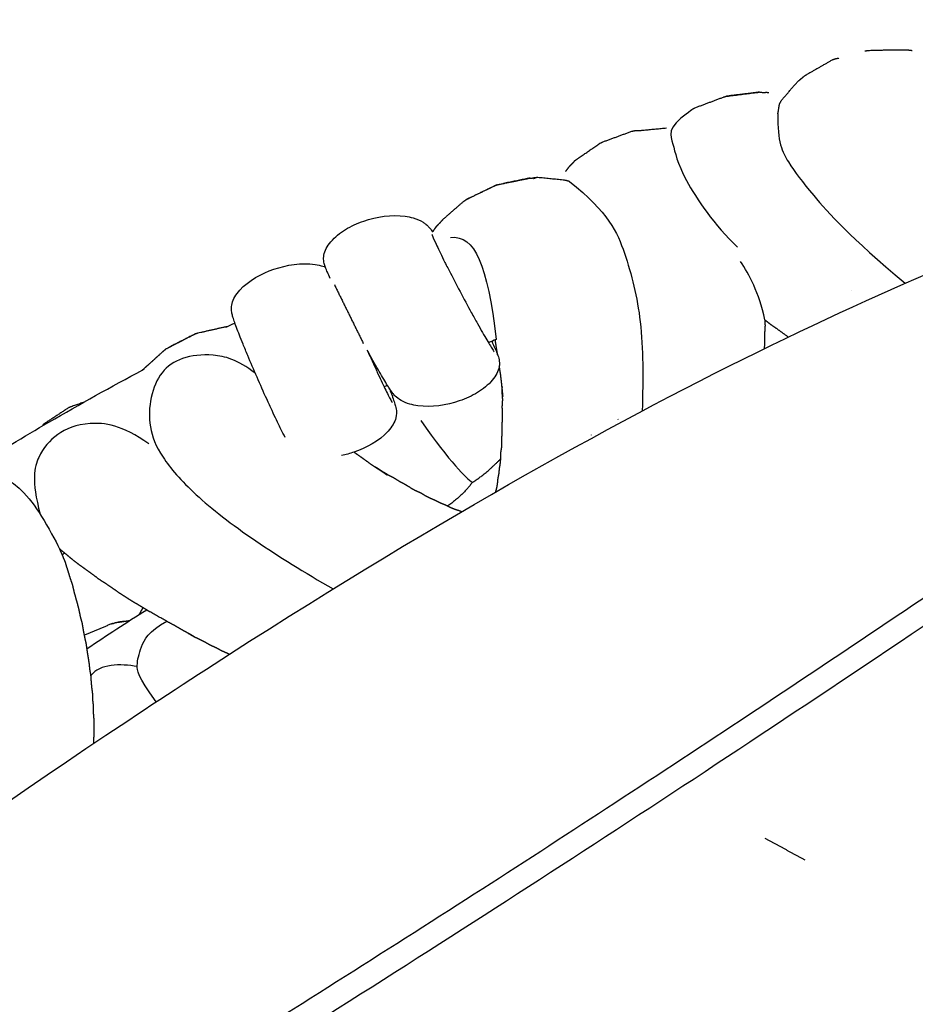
# Model space of a CAD drawing. Header units: millimetres. Extents: x 1225 to 3243, y -459 to 536.
# Tile 8 of 26: x 1533 to 1726, y 271 to 483. Entities that reach past the tile are written whole.
import ezdxf

# ---------------------------------------------------------------- set-up
doc = ezdxf.new("R2010")
doc.units = ezdxf.units.MM
doc.header["$MEASUREMENT"] = 0
doc.layers.add('Swipe - Sofa 2 seater', color=18, linetype='Continuous', true_color=0x000000)

msp = doc.modelspace()

# ---------------------------------------------------------------- linework, layer by layer
at = {"layer": 'Swipe - Sofa 2 seater'}
for points, knots in [([(1490.26, -43.8), (1368.45, -65.89), (1367.65, -39.12), (1389.71, -16.55), (1362.37, 11.33), (1343.67, 38.23), (1318.57, 67.11), (1306.42, 73.28), (1286.7, 78.06), (1305.09, 100.64), (1364.82, 176.23), (1464.1, 271.85), (1665.37, 403.76), (1791.17, 455.65), (1884.19, 480.18), (1919.28, 484.4), (1913.16, 467.08), (1913.6, 457.33), (1918.6, 442.14), (1930.63, 425.1), (1950.17, 398.43), (1955.18, 382.38), (1960.84, 377.96)], [1.282662, 1.282662, 1.282662, 1.282662, 2.723752, 7.781743, 37.324996, 76.472112, 154.766344, 193.91346, 233.060576, 272.207692, 311.354808, 349.726714, 353.365441, 391.737348, 430.884463, 470.031579, 509.178695, 548.325811, 587.472927, 626.620043, 665.767159, 684.136707, 684.136707, 684.136707, 684.136707]), ([(1309.91, 89.72), (1426.86, 162.63), (1568.71, 248.73), (1703.67, 335.41), (1826.02, 419.51), (1889.83, 468.81)], [5.214956, 5.214956, 5.214956, 5.214956, 235.259, 470.518, 702.834288, 702.834288, 702.834288, 702.834288]), ([(1313.81, 98.05), (1330.11, 108.2), (1364.55, 129.61), (1414.63, 160.59), (1461.97, 189.74), (1503.14, 215.04), (1539.57, 237.49), (1582.3, 264.02), (1622.46, 289.42), (1661.22, 314.54), (1690.23, 333.63), (1720.26, 353.66), (1763.25, 382.73), (1817.45, 420.63), (1860.4, 452.5), (1881.18, 468.46)], [17.176153, 17.176153, 17.176153, 17.176153, 74.79263, 138.821754, 193.834382, 241.577172, 283.79665, 322.204937, 392.472877, 426.356319, 460.752628, 496.662174, 534.644214, 616.445663, 695.06224, 695.06224, 695.06224, 695.06224]), ([(1696.13, 462.72), (1696.01, 456.64), (1698.1, 452.44), (1703.66, 445.09), (1711.59, 436.28), (1723.55, 426.26)], [0, 0, 0, 0, 12.410038, 24.820077, 41.388262, 41.388262, 41.388262, 41.388262]), ([(1651.25, 448.18), (1659.71, 441.47), (1663.42, 433.08), (1667.21, 418.06), (1667.12, 405.96), (1666.95, 398.79)], [0, 0, 0, 0, 17.771185, 35.54237, 54.564753, 54.564753, 54.564753, 54.564753]), ([(1583.65, 406.9), (1579.76, 409.9), (1574.36, 411.28), (1567.59, 410.43), (1563.25, 407.47), (1560.92, 401.86), (1560.6, 395.3), (1563.04, 389.16), (1569.92, 381.11), (1582.48, 371.32), (1594.22, 364.05), (1600.4, 360.49)], [0, 0, 0, 0, 10.129089, 20.258179, 30.387268, 40.516357, 50.645446, 60.774536, 70.903625, 81.032714, 90.345278, 90.345278, 90.345278, 90.345278]), ([(1562.28, 336.17), (1558.33, 341.86), (1558.01, 344.1), (1558.89, 347.76), (1560.59, 351.41), (1564.59, 353.52)], [0.837222, 0.837222, 0.837222, 0.837222, 8.066812, 16.133624, 24.200436, 24.200436, 24.200436, 24.200436])]:
    msp.add_open_spline(points, degree=3, knots=knots, dxfattribs=at)
at = {"layer": 'Swipe - Sofa 2 seater', "color": 18, "lineweight": -3, "true_color": 0x000000}
for points, degree, knots in [([(1709.24, 474.68), (1708.89, 474.61), (1708.53, 474.54), (1708.16, 474.41), (1707.79, 474.28)], 2, [2.114933, 2.114933, 2.114933, 3, 3, 4, 4, 4]), ([(1715.6, 476.39), (1718.67, 476.47), (1721.75, 476.54), (1722.12, 476.53), (1722.5, 476.52), (1722.9, 476.5), (1723.3, 476.48), (1723.74, 476.48), (1724.18, 476.49)], 2, [4, 4, 4, 5, 5, 6, 6, 7, 7, 8, 8, 8]), ([(1707.79, 474.28), (1705.08, 472.73), (1702.37, 471.18), (1702.03, 470.97), (1701.69, 470.75)], 2, [-1, -1, -1, 0, 0, 1, 1, 1]), ([(1696.51, 464.9), (1696.71, 465.27), (1696.92, 465.65), (1698.68, 467.7), (1700.45, 469.76), (1700.78, 470), (1701.1, 470.25)], 2, [0, 0, 0, 1, 1, 2, 2, 3, 3, 3]), ([(1678.27, 464.03), (1681.36, 465.18), (1684.44, 466.34), (1684.74, 466.43), (1685.05, 466.53)], 2, [2, 2, 2, 3, 3, 4, 4, 4]), ([(1691.37, 467.29), (1691.7, 467.34), (1692.03, 467.38), (1688.89, 466.99), (1685.76, 466.6), (1685.4, 466.56), (1685.05, 466.53), (1688.21, 466.91), (1691.37, 467.29)], 2, [0, 0, 0, 1, 1, 2, 2, 3, 3, 4, 4, 4]), ([(1696.13, 462.72), (1696.23, 463.32), (1696.34, 463.93), (1696.42, 464.42), (1696.51, 464.9)], 2, [1.693661, 1.693661, 1.693661, 2, 2, 3, 3, 3]), ([(1676.71, 462.91), (1676.92, 463.1), (1677.14, 463.28), (1677.41, 463.49), (1677.67, 463.7), (1677.97, 463.86), (1678.27, 464.03)], 2, [0.135938, 0.135938, 0.135938, 1, 1, 2, 2, 3, 3, 3]), ([(1657.92, 456.45), (1658.2, 456.58), (1658.47, 456.7), (1661.57, 457.84), (1664.67, 458.98)], 2, [2, 2, 2, 3, 3, 4, 4, 4]), ([(1664.67, 458.98), (1665.01, 459.06), (1665.34, 459.13), (1665.69, 459.15), (1666.03, 459.17), (1666.38, 459.18), (1666.72, 459.18), (1669.45, 459.44), (1672.17, 459.71)], 2, [3, 3, 3, 4, 4, 5, 5, 6, 6, 6.828652, 6.828652, 6.828652]), ([(1652.41, 452.66), (1652.66, 452.83), (1652.92, 453.01), (1655.42, 454.73), (1657.92, 456.45), (1657.65, 456.25), (1657.39, 456.05)], 2, [1, 1, 1, 2, 2, 3, 3, 4, 4, 4]), ([(1651.53, 451.7), (1651.3, 451.45), (1651.07, 451.2), (1650.85, 450.92), (1650.64, 450.64), (1650.54, 450.49), (1650.43, 450.34)], 2, [1, 1, 1, 2, 2, 3, 3, 3.476606, 3.476606, 3.476606]), ([(1635.64, 447.45), (1635.29, 447.3), (1634.94, 447.14), (1632.04, 445.74), (1629.14, 444.34), (1629.45, 444.48), (1629.76, 444.62), (1632.7, 446.04), (1635.64, 447.45)], 2, [0, 0, 0, 1, 1, 2, 2, 3, 3, 4, 4, 4]), ([(1635.64, 447.45), (1636.01, 447.53), (1636.38, 447.61), (1639.6, 448.26), (1642.82, 448.91), (1642.41, 448.83), (1642.01, 448.76), (1639.55, 448.25), (1637.09, 447.75)], 2, [-1, -1, -1, 0, 0, 1, 1, 2, 2, 2.772252, 2.772252, 2.772252]), ([(1651.25, 448.18), (1650.81, 448.3), (1650.37, 448.43), (1647.41, 448.73), (1644.45, 449.03)], 2, [0, 0, 0, 1, 1, 2, 2, 2]), ([(1623.68, 439.61), (1623.92, 439.86), (1624.16, 440.12), (1626.33, 442.02), (1628.51, 443.91)], 2, [0, 0, 0, 1, 1, 2, 2, 2]), ([(1599.79, 427.3), (1599.31, 428.32), (1599, 429.03), (1598.76, 429.68), (1598.68, 429.9), (1598.55, 430.25), (1598.44, 430.71), (1598.4, 430.91), (1598.34, 431.49), (1598.34, 431.87), (1598.42, 432.33), (1598.51, 432.8), (1598.69, 433.3), (1599.18, 434.27), (1599.52, 434.75), (1599.9, 435.2), (1600.77, 436.23), (1601.89, 437.11), (1604.27, 438.58), (1605.62, 439.19), (1606.99, 439.66), (1609.74, 440.61), (1612.99, 441.09), (1615.9, 440.7), (1616.49, 440.62), (1617.08, 440.5), (1617.65, 440.33), (1618.39, 440.12), (1619.17, 439.78), (1619.84, 439.36), (1619.9, 439.32), (1620.14, 439.15), (1620.31, 439.03), (1620.57, 438.8), (1620.67, 438.71), (1620.85, 438.53), (1620.92, 438.45), (1621.19, 438.15), (1621.37, 437.92), (1621.61, 437.6), (1621.7, 437.47), (1621.8, 437.32)], 3, [43.857661, 43.857661, 43.857661, 43.857661, 49.888127, 49.888127, 49.888127, 52.344647, 52.344647, 53.692109, 53.692109, 55.284729, 55.284729, 55.284729, 56.854802, 56.854802, 58.623026, 58.623026, 58.623026, 62.726188, 62.726188, 67.130465, 67.130465, 67.130465, 76.270378, 76.270378, 76.270378, 78.072691, 78.072691, 78.072691, 80.448597, 80.448597, 80.681351, 80.681351, 81.461305, 81.461305, 82.128873, 82.128873, 82.797257, 82.797257, 84.842077, 84.842077, 86.395456, 86.395456, 86.395456, 86.395456]), ([(1621.68, 436.74), (1621.69, 436.74), (1621.7, 436.68), (1621.73, 436.6), (1621.84, 436.3), (1622.15, 435.58), (1622.57, 434.67), (1622.99, 433.79), (1623.53, 432.66), (1624.19, 431.33), (1624.55, 430.61), (1624.95, 429.82), (1625.38, 428.99), (1626.09, 427.59), (1626.89, 426.06), (1627.71, 424.51), (1628.53, 422.97), (1629.35, 421.43), (1630.14, 419.99), (1630.6, 419.15), (1631.05, 418.34), (1631.47, 417.59), (1632.23, 416.23), (1632.91, 415.04), (1633.47, 414.09), (1634.05, 413.11), (1634.54, 412.33), (1634.83, 411.89), (1634.97, 411.67), (1635.09, 411.5), (1635.09, 411.5)], 3, [104.070145, 104.070145, 104.070145, 104.070145, 105.626787, 105.626787, 105.626787, 111.60038, 111.60038, 111.60038, 117.292091, 117.292091, 117.292091, 120.4072, 120.4072, 120.4072, 125.69737, 125.69737, 125.69737, 130.964047, 130.964047, 130.964047, 134.048039, 134.048039, 134.048039, 139.673152, 139.673152, 139.673152, 145.578551, 145.578551, 145.578551, 148.573335, 148.573335, 148.573335, 148.573335]), ([(1622.59, 438.45), (1622.35, 438.13), (1622.12, 437.81), (1621.96, 437.57), (1621.8, 437.32)], 2, [-1, -1, -1, 0, 0, 0.700283, 0.700283, 0.700283]), ([(1590.07, 393.11), (1589.77, 393.67), (1589.43, 394.33), (1589.02, 395.15), (1588.51, 396.18), (1587.92, 397.43), (1587.25, 398.86), (1586.88, 399.65), (1586.5, 400.49), (1586.1, 401.37), (1585.42, 402.86), (1584.71, 404.45), (1584.02, 406.06), (1583.31, 407.67), (1582.64, 409.25), (1582.03, 410.71), (1581.66, 411.58), (1581.33, 412.4), (1581.02, 413.16), (1580.45, 414.56), (1579.98, 415.75), (1579.61, 416.73), (1579.21, 417.8), (1578.96, 418.53), (1578.77, 419.2), (1578.7, 419.42), (1578.61, 419.78), (1578.53, 420.25), (1578.5, 420.45), (1578.49, 421.05), (1578.52, 421.43), (1578.64, 421.89), (1578.76, 422.37), (1578.98, 422.88), (1579.54, 423.85), (1579.91, 424.35), (1580.32, 424.8), (1582.19, 426.88), (1585.04, 428.41), (1587.65, 429.3), (1590.38, 430.23), (1593.63, 430.73), (1596.51, 430.31), (1597.09, 430.23), (1597.66, 430.1), (1598.21, 429.93), (1598.38, 429.88), (1598.56, 429.82), (1598.73, 429.75)], 3, [10.46503, 10.46503, 10.46503, 10.46503, 14.951471, 14.951471, 14.951471, 20.640877, 20.640877, 20.640877, 23.738142, 23.738142, 23.738142, 29.005981, 29.005981, 29.005981, 34.298872, 34.298872, 34.298872, 37.429043, 37.429043, 37.429043, 43.185912, 43.185912, 43.185912, 49.29344, 49.29344, 49.29344, 51.746584, 51.746584, 53.09828, 53.09828, 54.708631, 54.708631, 54.708631, 56.327622, 56.327622, 58.167628, 58.167628, 58.167628, 66.969861, 66.969861, 66.969861, 76.061062, 76.061062, 76.061062, 77.812777, 77.812777, 77.812777, 78.371639, 78.371639, 78.371639, 78.371639]), ([(1693.32, 418.42), (1693.86, 417.98), (1694.41, 417.54), (1695.04, 417.11), (1695.66, 416.68), (1697.04, 415.69), (1698.41, 414.7)], 2, [-12.911341, -12.911341, -12.911341, -12, -12, -11, -11, -8.672459, -8.672459, -8.672459]), ([(1564.38, 412.13), (1567.3, 413.63), (1570.22, 415.13), (1570.46, 415.25), (1570.7, 415.36), (1567.81, 413.88), (1564.93, 412.41)], 2, [-2, -2, -2, -0.999995, -0.999995, 0.00001, 0.00001, 1.000015, 1.000015, 1.000015]), ([(1577.3, 416.89), (1574.31, 416.21), (1571.32, 415.53), (1571.01, 415.44), (1570.7, 415.36)], 2, [1, 1, 1, 2, 2, 3, 3, 3]), ([(1577.56, 416.9), (1577.43, 416.89), (1577.3, 416.89), (1577.41, 416.88), (1577.52, 416.88)], 2, [2.5838485, 2.5838485, 2.5838485, 3, 3, 3.0411291, 3.0411291, 3.0411291]), ([(1693.37, 417.15), (1693.33, 416.48), (1693.29, 415.81), (1693.25, 413.99), (1693.21, 412.18)], 2, [-12, -12, -12, -11, -11, -8.206956, -8.206956, -8.206956]), ([(1634.54, 413.78), (1634.61, 413.64), (1634.67, 413.49), (1634.74, 413.36), (1635.23, 412.3), (1635.54, 411.59), (1635.79, 410.93), (1635.89, 410.66), (1636.04, 410.23), (1636.12, 409.82), (1636.19, 409.45), (1636.26, 408.99), (1636.13, 408.28), (1636.04, 407.8), (1635.86, 407.31), (1635.37, 406.34), (1635.03, 405.85), (1634.66, 405.41), (1633.78, 404.38), (1632.66, 403.49), (1630.28, 402.03), (1628.93, 401.41), (1627.56, 400.94), (1624.81, 400), (1621.56, 399.51), (1618.65, 399.91), (1618.06, 399.99), (1617.47, 400.11), (1616.9, 400.28), (1616.26, 400.46), (1615.6, 400.72), (1615.05, 401.04), (1614.48, 401.37), (1614.08, 401.69), (1613.56, 402.22), (1613.4, 402.41), (1613.27, 402.57), (1613.01, 402.9), (1612.87, 403.11), (1612.62, 403.48), (1612.19, 404.13), (1611.69, 404.94), (1611.05, 406.03), (1610.45, 407.04), (1609.75, 408.27), (1608.96, 409.68), (1608.57, 410.37), (1608.17, 411.1), (1607.75, 411.87)], 3, [-35.170923, -35.170923, -35.170923, -35.170923, -34.346895, -34.346895, -34.346895, -28.215626, -28.215626, -28.215626, -24.979453, -24.979453, -24.979453, -22.788269, -22.788269, -22.788269, -21.218076, -21.218076, -19.44984, -19.44984, -19.44984, -15.346608, -15.346608, -10.942288, -10.942288, -10.942288, -1.80218, -1.80218, -1.80218, 0, 0, 0, 2.053375, 2.053375, 2.053375, 4.17856, 4.17856, 5.84822, 5.84822, 5.84822, 9.029269, 9.029269, 9.029269, 15.114787, 15.114787, 15.114787, 20.864683, 20.864683, 20.864683, 23.681418, 23.681418, 23.681418, 23.681418]), ([(1635.81, 410.88), (1635.7, 411.51), (1635.6, 412.14), (1635.47, 412.99), (1635.34, 413.85), (1635.32, 413.97), (1635.3, 414.09)], 2, [3.304004, 3.304004, 3.304004, 4, 4, 5, 5, 5.146304, 5.146304, 5.146304]), ([(1563.96, 411.75), (1561.87, 409.87), (1559.79, 407.99), (1559.56, 407.77), (1559.33, 407.55), (1561.64, 409.65), (1563.96, 411.74), (1564.17, 411.94), (1564.38, 412.13)], 2, [-0.90782, -0.90782, -0.90782, 0, 0, 1, 1, 2, 2, 3, 3, 3]), ([(1607.75, 411.87), (1608.14, 410.97), (1608.54, 410.09), (1608.92, 409.24), (1609.31, 408.38), (1609.69, 407.56), (1610.04, 406.8), (1610.69, 405.41), (1611.27, 404.21), (1611.74, 403.24), (1612.24, 402.24), (1612.65, 401.45), (1612.91, 401), (1613.03, 400.78), (1613.14, 400.61), (1613.14, 400.61)], 3, [127.597971, 127.597971, 127.597971, 127.597971, 130.592585, 130.592585, 130.592585, 133.628976, 133.628976, 133.628976, 139.197502, 139.197502, 139.197502, 145.08009, 145.08009, 145.08009, 148.074415, 148.074415, 148.074415, 148.074415]), ([(1523.12, 386.69), (1528.43, 390.01), (1533.8, 393.25), (1539.22, 396.4), (1545.88, 400.27), (1552.62, 404.02), (1559.43, 407.64)], 3, [430.052973, 430.052973, 430.052973, 430.052973, 448.900547, 448.900547, 448.900547, 472.083196, 472.083196, 472.083196, 472.083196]), ([(1636.65, 405.02), (1636.55, 405.87), (1636.45, 406.71), (1636.3, 407.6), (1636.16, 408.48)], 2, [0, 0, 0, 1.002265, 1.002265, 2.004531, 2.004531, 2.004531]), ([(1636.98, 401.9), (1636.9, 402.65), (1636.82, 403.41), (1636.73, 404.21), (1636.65, 405.02)], 2, [0, 0, 0, 1, 1, 1.998015, 1.998015, 1.998015]), ([(1612.45, 403.74), (1612.62, 403.29), (1612.78, 402.88), (1612.93, 402.49), (1613.33, 401.42), (1613.58, 400.69), (1613.78, 400.03), (1613.85, 399.75), (1613.97, 399.31), (1614.02, 398.9), (1614.06, 398.52), (1614.09, 398.05), (1613.9, 397.34), (1613.78, 396.85), (1613.56, 396.35), (1613, 395.37), (1612.63, 394.88), (1612.23, 394.43), (1610.35, 392.34), (1607.5, 390.81), (1604.89, 389.93), (1604.03, 389.63), (1603.12, 389.38), (1602.19, 389.19)], 3, [-36.914888, -36.914888, -36.914888, -36.914888, -34.658847, -34.658847, -34.658847, -28.551227, -28.551227, -28.551227, -25.320075, -25.320075, -25.320075, -23.104464, -23.104464, -23.104464, -21.485347, -21.485347, -19.645337, -19.645337, -19.645337, -10.842991, -10.842991, -10.842991, -7.98425, -7.98425, -7.98425, -7.98425]), ([(1636.74, 404.13), (1636.75, 403.98), (1636.76, 403.83), (1636.76, 403.83), (1636.76, 403.83)], 2, [5.7967045, 5.7967045, 5.7967045, 6, 6, 6.0006281, 6.0006281, 6.0006281]), ([(1546.57, 400.61), (1545.22, 400.13), (1543.88, 399.66), (1543.67, 399.57), (1543.46, 399.48)], 2, [-0.451416, -0.451416, -0.451416, 0, 0, 1, 1, 1]), ([(1635.65, 382.25), (1635.73, 382.75), (1635.81, 383.24), (1635.86, 383.75), (1635.9, 384.25), (1636.01, 384.78), (1636.11, 385.31), (1636.16, 385.83), (1636.21, 386.36), (1636.3, 386.91), (1636.39, 387.46), (1636.44, 388.02), (1636.5, 388.57), (1636.49, 389.14), (1636.49, 389.7), (1636.58, 390.29), (1636.68, 390.87), (1636.71, 391.46), (1636.73, 392.05), (1636.74, 392.65), (1636.74, 393.25), (1636.78, 393.87), (1636.81, 394.5), (1636.79, 395.12), (1636.77, 395.74), (1636.82, 396.39), (1636.88, 397.03), (1636.88, 397.67), (1636.88, 398.31), (1636.84, 398.97), (1636.81, 399.62), (1636.84, 400.3), (1636.86, 400.98)], 2, [0, 0, 0, 1, 1, 2, 2, 3, 3, 4, 4, 5, 5, 6, 6, 7, 7, 8, 8, 9, 9, 10, 10, 11, 11, 12, 12, 13, 13, 14, 14, 15, 15, 16, 16, 16]), ([(1543.46, 399.48), (1540.74, 397.69), (1538.02, 395.9), (1537.95, 395.82), (1537.89, 395.75)], 2, [4, 4, 4, 5, 5, 5.033305, 5.033305, 5.033305]), ([(1656.03, 393.61), (1656.03, 393.61), (1656.03, 393.61), (1656.03, 393.61), (1656.03, 393.62)], 2, [2.997786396, 2.997786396, 2.997786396, 3, 3, 3.005232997, 3.005232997, 3.005232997]), ([(1608.04, 387.68), (1607.37, 388.15), (1606.71, 388.63), (1606, 389.13), (1605.28, 389.63), (1605.08, 389.78), (1604.88, 389.92)], 2, [0, 0, 0, 1, 1, 2, 2, 2.271499, 2.271499, 2.271499]), ([(1608.04, 387.68), (1608.7, 387.23), (1609.36, 386.78), (1610.02, 386.36), (1610.67, 385.94), (1611.3, 385.51), (1611.92, 385.09), (1611.98, 385.05), (1612.04, 385.02)], 2, [-1.000446, -1.000446, -1.000446, -0.000302, -0.000302, 0.999842, 0.999842, 1.999986, 1.999986, 2.094965, 2.094965, 2.094965]), ([(1612.38, 384.92), (1611.78, 385.28), (1611.19, 385.63), (1610.6, 386.02), (1610.01, 386.4), (1609.75, 386.55), (1609.49, 386.7)], 2, [5.999942, 5.999942, 5.999942, 6.999966, 6.999966, 7.99999, 7.99999, 8.411529, 8.411529, 8.411529]), ([(1617.03, 382.28), (1617.58, 381.97), (1618.14, 381.67), (1618.72, 381.42), (1619.3, 381.16), (1619.81, 380.85), (1620.33, 380.53), (1620.86, 380.27), (1621.4, 380), (1621.95, 379.76), (1622.5, 379.53), (1623, 379.27), (1623.51, 379.02), (1624.04, 378.8), (1624.57, 378.59), (1625.06, 378.35), (1625.54, 378.11), (1626.03, 377.89), (1626.53, 377.68), (1627.05, 377.52), (1627.56, 377.36), (1627.82, 377.24), (1628.09, 377.13)], 2, [-9, -9, -9, -8, -8, -7, -7, -6, -6, -5, -5, -4, -4, -3, -3, -2, -2, -1, -1, 0, 0, 1, 1, 1.578227, 1.578227, 1.578227]), ([(1548.88, 327.26), (1548.87, 327.41), (1548.86, 327.57), (1548.89, 328.12), (1548.93, 328.67), (1548.93, 329.21), (1548.93, 329.76), (1548.93, 330.32), (1548.93, 330.87), (1548.96, 331.46), (1548.99, 332.04), (1548.93, 332.61), (1548.87, 333.18), (1548.84, 333.77), (1548.82, 334.37), (1548.81, 334.97), (1548.8, 335.58), (1548.73, 336.18), (1548.65, 336.77), (1548.65, 337.4), (1548.64, 338.03), (1548.56, 338.65), (1548.47, 339.27), (1548.42, 339.91), (1548.36, 340.55), (1548.32, 341.2), (1548.27, 341.85), (1548.16, 342.51), (1548.05, 343.16), (1547.98, 343.83), (1547.91, 344.5), (1547.8, 345.17), (1547.69, 345.85), (1547.58, 346.54), (1547.47, 347.24), (1547.37, 347.96), (1547.28, 348.68), (1547.11, 349.41), (1546.94, 350.14), (1546.8, 350.89), (1546.66, 351.63), (1546.53, 352.39), (1546.4, 353.15), (1546.19, 353.92), (1545.98, 354.69), (1545.82, 355.51), (1545.65, 356.33), (1545.42, 357.16), (1545.19, 357.99), (1544.96, 358.82), (1544.72, 359.65), (1544.53, 360.49), (1544.34, 361.32), (1544.07, 362.11), (1543.79, 362.91), (1543.54, 363.73), (1543.29, 364.54), (1543.02, 365.4), (1542.76, 366.25), (1542.4, 367.11), (1542.05, 367.97), (1541.78, 368.55), (1541.51, 369.12)], 2, [-38.306448, -38.306448, -38.306448, -38, -38, -37, -37, -36, -36, -35, -35, -34, -34, -33, -33, -32, -32, -31, -31, -30, -30, -29, -29, -28, -28, -27, -27, -26, -26, -25, -25, -24, -24, -23, -23, -22, -22, -21, -21, -20, -20, -19, -19, -18, -18, -17, -17, -16, -16, -15, -15, -14, -14, -13, -13, -12, -12, -11, -11, -10, -10, -9, -9, -8.601239, -8.601239, -8.601239]), ([(1549.71, 362.8), (1549.02, 363.31), (1548.34, 363.82), (1547.67, 364.3), (1547, 364.78), (1546.35, 365.24), (1545.7, 365.71), (1545.06, 366.2), (1544.41, 366.7), (1543.76, 367.25), (1543.11, 367.8), (1542.47, 368.31), (1541.83, 368.83), (1541.67, 368.98), (1541.51, 369.12)], 2, [-9, -9, -9, -8, -8, -7, -7, -6, -6, -5, -5, -4, -4, -3, -3, -2.772703, -2.772703, -2.772703]), ([(1554.12, 359.8), (1553.4, 360.3), (1552.67, 360.8), (1551.93, 361.31), (1551.19, 361.82)], 2, [0, 0, 0, 1, 1, 2, 2, 2]), ([(1556.95, 357.99), (1557.64, 357.59), (1558.33, 357.19), (1558.98, 356.8), (1559.64, 356.41)], 2, [0, 0, 0, 1, 1, 1.99787, 1.99787, 1.99787]), ([(1569.16, 350.97), (1569.91, 350.53), (1570.66, 350.09), (1570.09, 350.44), (1569.52, 350.78), (1568.92, 351.1), (1568.32, 351.41), (1567.72, 351.76), (1567.13, 352.11), (1566.51, 352.47), (1565.89, 352.82), (1565.24, 353.17), (1564.59, 353.52), (1562.74, 354.57), (1560.89, 355.61)], 2, [0.593395, 0.593395, 0.593395, 1, 1, 2, 2, 3, 3, 4, 4, 5, 5, 6, 6, 7, 7, 7]), ([(1555.4, 353.51), (1555.08, 353.45), (1554.76, 353.4), (1554.45, 353.37), (1554.14, 353.33)], 2, [4.999993, 4.999993, 4.999993, 5.999998, 5.999998, 7.000002, 7.000002, 7.000002]), ([(1574.06, 348.32), (1573.52, 348.63), (1572.98, 348.94), (1572.41, 349.23), (1571.84, 349.52)], 2, [0, 0, 0, 1, 1, 2, 2, 2]), ([(1578.05, 346.41), (1577.69, 346.59), (1577.32, 346.76), (1576.78, 347), (1576.23, 347.24)], 2, [11.309307, 11.309307, 11.309307, 12, 12, 13, 13, 13])]:
    msp.add_open_spline(points, degree=degree, knots=knots, dxfattribs=at)
for points, degree in [([(1714.82, 476.26), (1715.21, 476.32), (1715.6, 476.39)], 2), ([(1724.18, 476.49), (1724.61, 476.43), (1725.03, 476.38)], 2), ([(1701.1, 470.25), (1701.4, 470.5), (1701.69, 470.75)], 2), ([(1692.71, 467.31), (1692.37, 467.35), (1692.03, 467.38)], 2), ([(1692.72, 467.31), (1693.08, 467.31), (1693.45, 467.31)], 2), ([(1694.19, 467.28), (1693.82, 467.29), (1693.45, 467.31)], 2), ([(1652.01, 452.16), (1651.77, 451.93), (1651.53, 451.7)], 2), ([(1652.41, 452.66), (1652.21, 452.41), (1652.02, 452.16)], 2), ([(1642.82, 448.91), (1643.22, 448.92), (1643.62, 448.94)], 2), ([(1643.55, 448.85), (1643.72, 448.88), (1643.89, 448.92)], 2), ([(1644.45, 449.03), (1644.04, 448.98), (1643.62, 448.94)], 2), ([(1628.51, 443.91), (1628.83, 444.12), (1629.14, 444.34)], 2), ([(1622.59, 438.45), (1622.89, 438.75), (1623.18, 439.04)], 2), ([(1623.68, 439.61), (1623.43, 439.32), (1623.18, 439.04)], 2), ([(1712, 424.81), (1712.01, 424.81), (1712.01, 424.82), (1712.01, 424.82)], 3), ([(1577.52, 416.88), (1578.1, 417.16), (1578.67, 417.44), (1579.25, 417.72)], 3), ([(1693.32, 418.42), (1693.35, 417.79), (1693.37, 417.15)], 2), ([(1579.61, 416.73), (1579.62, 416.73), (1579.62, 416.73)], 2), ([(1635.52, 414.17), (1634.96, 413.95), (1634.39, 413.72), (1633.83, 413.5)], 3), ([(1635.36, 413.74), (1635.36, 413.73), (1635.35, 413.73)], 2), ([(1635.36, 413.74), (1635.36, 413.74), (1635.36, 413.74)], 2), ([(1635.5, 414.17), (1635.5, 414.17), (1635.5, 414.17)], 2), ([(1612.09, 404.31), (1611.85, 404.21), (1611.61, 404.1), (1611.38, 404)], 3), ([(1636.77, 402.38), (1636.76, 403.1), (1636.76, 403.83)], 2), ([(1636.77, 402.38), (1636.81, 401.68), (1636.86, 400.98)], 2), ([(1666.89, 400.12), (1666.89, 400.13), (1666.89, 400.14)], 2), ([(1666.98, 400.19), (1666.98, 400.18), (1666.98, 400.17)], 2), ([(1661.7, 397.02), (1661.69, 397), (1661.69, 396.98)], 2), ([(1661.85, 397.08), (1661.86, 397.1), (1661.86, 397.12)], 2), ([(1613.61, 384.29), (1613, 384.61), (1612.38, 384.92)], 2), ([(1614.74, 383.57), (1614.18, 383.93), (1613.61, 384.29)], 2), ([(1615.92, 382.94), (1615.33, 383.26), (1614.74, 383.57)], 2), ([(1617.03, 382.28), (1616.47, 382.61), (1615.92, 382.94)], 2), ([(1635.39, 381.35), (1635.52, 381.8), (1635.65, 382.25)], 2), ([(1542.64, 368.18), (1542.46, 368.07), (1542.28, 367.96), (1542.1, 367.85)], 3), ([(1549.71, 362.8), (1550.45, 362.31), (1551.18, 361.82)], 2), ([(1554.12, 359.8), (1554.86, 359.34), (1555.59, 358.88)], 2), ([(1555.59, 358.88), (1556.27, 358.43), (1556.95, 357.99)], 2), ([(1547.42, 347.65), (1551.66, 350.5), (1555.94, 353.28), (1560.27, 356.01)], 3), ([(1558.7, 355.02), (1559.11, 355.75), (1559.51, 356.48)], 2), ([(1559.64, 356.41), (1560.27, 356.01), (1560.89, 355.61)], 2), ([(1552.45, 352.88), (1549.66, 351.7), (1546.88, 350.51)], 2), ([(1552.98, 353.04), (1552.71, 352.96), (1552.45, 352.88)], 2), ([(1552.98, 353.04), (1553.26, 353.14), (1553.54, 353.25)], 2), ([(1553.54, 353.25), (1555.08, 353.47), (1556.63, 353.69)], 2), ([(1571.84, 349.52), (1571.25, 349.81), (1570.66, 350.09)], 2), ([(1575.2, 347.82), (1574.63, 348.07), (1574.06, 348.32)], 2), ([(1576.23, 347.24), (1575.71, 347.53), (1575.2, 347.82)], 2)]:
    msp.add_open_spline(points, degree=degree, dxfattribs=at)
at = {"layer": 'Swipe - Sofa 2 seater'}
for points, degree in [([(1676.71, 462.91), (1672.17, 459.71), (1673.74, 456.48), (1674.71, 450.18), (1682.45, 438.73), (1687.46, 434.05)], 3), ([(1625.66, 436.15), (1630.99, 436.63), (1633.57, 430.34), (1635.5, 414.17)], 3), ([(1693.32, 418.42), (1692.13, 424.37), (1689.88, 428.08), (1688.1, 430.99)], 3), ([(1600.66, 425.98), (1603.78, 419.66), (1606.9, 413.33)], 2), ([(1560.71, 391.7), (1554.99, 395.82), (1547.26, 396.78), (1540.7, 394.02), (1536.68, 389.37), (1535.41, 383.97), (1537.34, 376.55)], 3), ([(1619.25, 396.75), (1625.7, 387.54), (1629.09, 384.37), (1630.36, 383.41)], 3), ([(1630.36, 383.41), (1633.43, 385.32), (1636.5, 388.57)], 2), ([(1523.12, 386.69), (1528.81, 385.4), (1533.78, 381.8), (1537.38, 376.74), (1540.72, 370.82), (1541.51, 369.12)], 3), ([(1630.36, 383.41), (1628.35, 380.66), (1625.06, 378.35)], 2), ([(1558.22, 343.77), (1554.66, 344.46), (1550.11, 344.38), (1548.27, 341.85)], 3), ([(1693.32, 306.87), (1697.64, 304.53), (1701.95, 302.18)], 2)]:
    msp.add_open_spline(points, degree=degree, dxfattribs=at)

doc.saveas('drawing.dxf')
